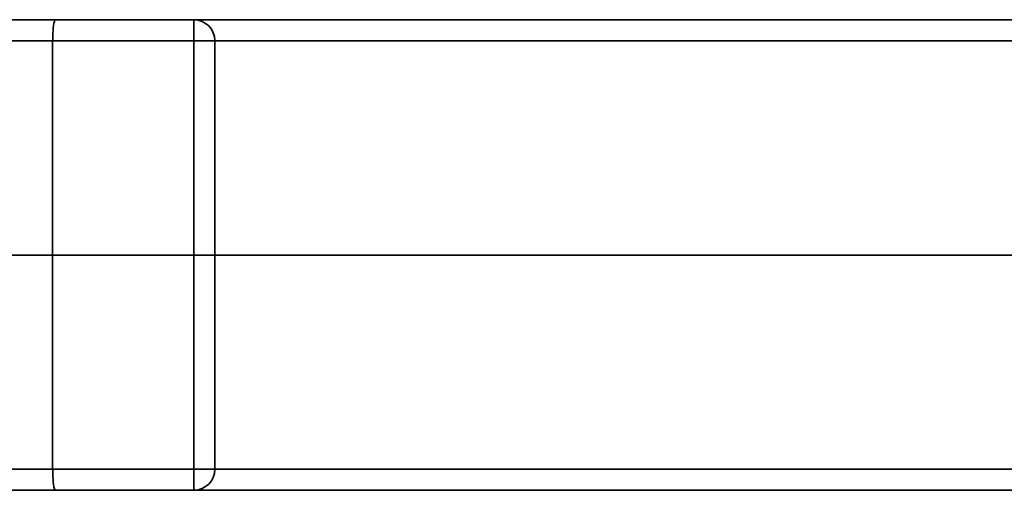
# Model space of a CAD drawing. Header units: millimetres. Extents: x -39 to 188, y 73 to 235.
# Tile 9 of 21: x 45 to 81, y 73 to 90. Entities that reach past the tile are written whole.
import ezdxf

# ---------------------------------------------------------------- set-up
doc = ezdxf.new("R2010")
doc.units = ezdxf.units.MM
doc.layers.add('Visible (ISO)', color=7, linetype='Continuous', lineweight=35)
doc.layers.add('Visible Narrow (ISO)', color=7, linetype='Continuous', lineweight=35)

msp = doc.modelspace()

# ---------------------------------------------------------------- linework, layer by layer
at = {"layer": 'Visible (ISO)'}
for p, q in [((23.701, 90.026), (45.888, 90.026)), ((45.888, 90.026), (51.031, 90.026)), ((51.031, 90.026), (85.055, 90.026)), ((45.787, 89.238), (45.787, 81.288)), ((51.819, 81.288), (51.819, 89.238)), ((23.504, 81.288), (45.787, 81.288)), ((45.787, 81.288), (23.504, 81.288)), ((45.787, 81.288), (51.031, 81.288)), ((45.787, 81.288), (45.787, 73.338)), ((51.031, 81.288), (45.787, 81.288)), ((51.819, 81.288), (51.031, 81.288)), ((51.031, 81.288), (51.819, 81.288)), ((81.994, 81.288), (51.819, 81.288)), ((51.819, 81.288), (51.819, 73.338)), ((81.994, 81.288), (51.819, 81.288)), ((45.888, 72.551), (23.701, 72.551)), ((51.031, 72.551), (45.888, 72.551)), ((85.055, 72.551), (51.031, 72.551))]:
    msp.add_line(p, q, dxfattribs=at)
for centre, start, end in [((51.031, 89.238), 0, 90), ((51.031, 73.338), 270, 0)]:
    msp.add_arc(centre, 0.787, start, end, dxfattribs=at)
for centre, major_axis, ratio, start_param, end_param in [((45.888, 89.238), (0, -0.787), 0.127215, 3.141593, 4.71239), ((45.888, 73.338), (0, 0.787), 0.127217, 1.570796, 3.141593)]:
    msp.add_ellipse(centre, major_axis=major_axis, ratio=ratio, start_param=start_param, end_param=end_param, dxfattribs=at)
at = {"layer": 'Visible Narrow (ISO)'}
for p, q in [((51.031, 90.026), (51.031, 89.238)), ((23.504, 89.238), (45.787, 89.238)), ((45.787, 89.238), (51.031, 89.238)), ((51.031, 89.238), (51.819, 89.238)), ((51.031, 81.288), (51.031, 89.238)), ((51.819, 89.238), (84.267, 89.238)), ((51.031, 81.288), (51.031, 73.338)), ((45.787, 73.338), (23.504, 73.338)), ((51.031, 73.338), (45.787, 73.338)), ((51.819, 73.338), (51.031, 73.338)), ((51.031, 73.338), (51.031, 72.551)), ((84.267, 73.338), (51.819, 73.338))]:
    msp.add_line(p, q, dxfattribs=at)

doc.saveas('drawing.dxf')
